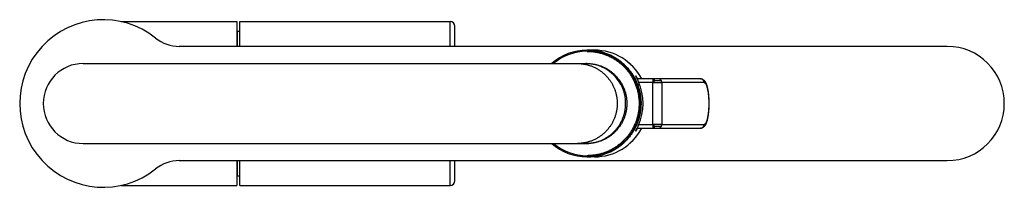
# Model space of a CAD drawing. Header units: millimetres. Extents: x 578 to 1520, y -541 to 791.
# Tile 6 of 11: x 1261 to 1520, y -399 to -355. Entities that reach past the tile are written whole.
import ezdxf

# ---------------------------------------------------------------- set-up
doc = ezdxf.new("R2010")
doc.units = ezdxf.units.MM
doc.header["$LTSCALE"] = 30.734
doc.layers.get('0').update_dxf_attribs({"linetype": 'CONTINUOUS'})

msp = doc.modelspace()

# ---------------------------------------------------------------- linework, layer by layer
for p, q in [((1288.04, -355.42), (1318.48, -355.42)), ((1318.48, -355.42), (1318.48, -361.92)), ((1319.33, -361.92), (1319.33, -355.42)), ((1319.33, -355.42), (1374.63, -355.42)), ((1374.63, -361.92), (1374.63, -355.42)), ((1375.83, -361.92), (1375.83, -356.62)), ((1318.68, -361.92), (1318.68, -357.92)), ((1318.68, -357.92), (1319.33, -357.92)), ((1505.38, -361.92), (1303.36, -361.92)), ((1410.81, -362.92), (1410.62, -362.92)), ((1412.59, -362.92), (1410.82, -362.92)), ((1412.6, -362.92), (1412.59, -362.92)), ((1278.08, -366.42), (1410.59, -366.42)), ((1423.54, -369.76), (1423.4, -369.76)), ((1427.88, -370.42), (1423.75, -370.42)), ((1427.9, -371.42), (1424.22, -371.42)), ((1429.32, -370.42), (1427.88, -370.42)), ((1427.9, -371.42), (1430.29, -371.42)), ((1427.9, -382.42), (1427.9, -371.42)), ((1428.18, -370.92), (1430.16, -370.92)), ((1428.18, -370.92), (1428.18, -371.42)), ((1440.43, -370.42), (1429.32, -370.42)), ((1441.4, -371.42), (1430.29, -371.42)), ((1430.29, -371.42), (1430.29, -382.42)), ((1424.22, -382.42), (1427.9, -382.42)), ((1430.29, -382.42), (1427.9, -382.42)), ((1428.18, -382.42), (1428.18, -382.92)), ((1430.16, -382.92), (1428.18, -382.92)), ((1430.29, -382.42), (1441.4, -382.42)), ((1423.4, -384.07), (1423.54, -384.07)), ((1423.75, -383.42), (1427.88, -383.42)), ((1427.88, -383.42), (1429.32, -383.42)), ((1429.32, -383.42), (1440.43, -383.42)), ((1278.08, -387.42), (1410.59, -387.42)), ((1410.81, -390.92), (1410.62, -390.92)), ((1412.59, -390.92), (1410.82, -390.92)), ((1412.59, -390.92), (1412.6, -390.92)), ((1303.36, -391.92), (1505.38, -391.92)), ((1318.48, -391.92), (1318.48, -398.42)), ((1318.68, -395.92), (1318.68, -391.92)), ((1319.33, -398.42), (1319.33, -391.92)), ((1374.63, -398.42), (1374.63, -391.92)), ((1375.83, -397.22), (1375.83, -391.92)), ((1318.68, -395.92), (1319.33, -395.92)), ((1288.04, -398.42), (1318.48, -398.42)), ((1319.33, -398.42), (1374.63, -398.42))]:
    msp.add_line(p, q)
for centre, radius, start, end in [((1283.38, -376.92), 22, 51.3752, 308.6248), ((1374.63, -356.62), 1.2, 360, 90), ((1303.36, -351.92), 10, 231.3752, 270), ((1505.38, -376.92), 15, 270, 90), ((1410.62, -376.91), 14, 90.0007, 131.4123), ((1410.62, -376.91), 13.7, 90.2718, 129.9713), ((1410.62, -376.91), 13.7, 90, 90.2712), ((1410.62, -376.91), 14, 89.2141, 90), ((1412.59, -376.92), 14, 27.659, 89.9979), ((1412.6, -376.92), 14, 27.659, 89.9975), ((1278.08, -376.92), 10.5, 90, 270), ((1410.28, -376.91), 10.5, 88.8749, 90), ((1410.28, -376.92), 10.5, 1.12, 88.8701), ((1410.28, -376.92), 10.5, 88.3144, 88.8749), ((1411.34, -376.92), 14, 335.9187, 24.0813), ((1441.4, -371.7), 0.28, 83.8978, 89.9869), ((1410.28, -376.92), 10.5, 0, 1.1249), ((1410.82, -376.92), 14, 0, 0.684), ((1412.59, -376.92), 14, 270.0021, 332.341), ((1412.6, -376.92), 14, 270.0018, 332.341), ((1410.62, -376.92), 14, 228.5877, 269.9993), ((1410.62, -376.92), 13.7, 230.0307, 269.9994), ((1410.28, -376.92), 10.5, 270, 271.6856), ((1410.62, -376.92), 13.7, 270, 270.2712), ((1410.62, -376.92), 14, 270, 270.7859), ((1303.36, -401.92), 10, 90, 128.6248), ((1374.63, -397.22), 1.2, 270, 0)]:
    msp.add_arc(centre, radius, start, end)
for points, knots in [([(1410.62, -363.22), (1410.78, -363.22), (1411.12, -363.22), (1411.61, -363.25), (1412.11, -363.3), (1412.61, -363.36), (1413.1, -363.44), (1413.59, -363.54), (1414.08, -363.66), (1414.56, -363.79), (1415.03, -363.95), (1415.5, -364.12), (1415.97, -364.3), (1416.42, -364.51), (1416.87, -364.73), (1417.31, -364.96), (1417.74, -365.22), (1418.17, -365.48), (1418.58, -365.77), (1418.98, -366.06), (1419.37, -366.38), (1419.75, -366.7), (1420.11, -367.04), (1420.47, -367.39), (1420.81, -367.76), (1421.14, -368.14), (1421.45, -368.53), (1421.75, -368.93), (1422.03, -369.34), (1422.3, -369.76), (1422.55, -370.19), (1422.79, -370.63), (1423.01, -371.08), (1423.22, -371.54), (1423.4, -372), (1423.57, -372.47), (1423.73, -372.94), (1423.86, -373.43), (1423.98, -373.91), (1424.08, -374.4), (1424.17, -374.89), (1424.23, -375.39), (1424.28, -375.89), (1424.31, -376.39), (1424.32, -376.89), (1424.31, -377.39), (1424.28, -377.88), (1424.24, -378.38), (1424.18, -378.88), (1424.1, -379.37), (1424, -379.86), (1423.88, -380.35), (1423.75, -380.83), (1423.6, -381.3), (1423.43, -381.78), (1423.24, -382.24), (1423.04, -382.7), (1422.82, -383.15), (1422.58, -383.59), (1422.33, -384.02), (1422.07, -384.44), (1421.78, -384.85), (1421.49, -385.26), (1421.18, -385.65), (1420.85, -386.03), (1420.51, -386.39), (1420.16, -386.75), (1419.8, -387.09), (1419.42, -387.42), (1419.03, -387.73), (1418.63, -388.03), (1418.22, -388.32), (1417.8, -388.59), (1417.37, -388.84), (1416.93, -389.08), (1416.48, -389.3), (1416.03, -389.51), (1415.56, -389.7), (1415.09, -389.87), (1414.62, -390.02), (1414.14, -390.16), (1413.65, -390.28), (1413.16, -390.38), (1412.67, -390.47), (1412.18, -390.53), (1411.68, -390.58), (1411.18, -390.61), (1410.85, -390.62), (1410.68, -390.62)], [0, 0, 0, 0, 0.124908, 0.249824, 0.374732, 0.499611, 0.624541, 0.749468, 0.874395, 0.999284, 1.124165, 1.249083, 1.373999, 1.498909, 1.623775, 1.748668, 1.873585, 1.998504, 2.123397, 2.248272, 2.373189, 2.498109, 2.623024, 2.747907, 2.872826, 2.99776, 3.122695, 3.247592, 3.372502, 3.497429, 3.622354, 3.747273, 3.872191, 3.997109, 4.122025, 4.246939, 4.371849, 4.496755, 4.62166, 4.746564, 4.871472, 4.996399, 5.121325, 5.246249, 5.371173, 5.496094, 5.621011, 5.745924, 5.870835, 5.995728, 6.12062, 6.245521, 6.37043, 6.495341, 6.620254, 6.74517, 6.870088, 6.995009, 7.11993, 7.244847, 7.369763, 7.494678, 7.619589, 7.744528, 7.86946, 7.994377, 8.119262, 8.244178, 8.369097, 8.494015, 8.618892, 8.743787, 8.868706, 8.993624, 9.118518, 9.243386, 9.368298, 9.493213, 9.618133, 9.743017, 9.867908, 9.992836, 10.117761, 10.242683, 10.367551, 10.492453, 10.617381, 10.742331, 10.742331, 10.742331, 10.742331]), ([(1410.81, -390.92), (1410.98, -390.92), (1411.32, -390.91), (1411.83, -390.88), (1412.34, -390.84), (1412.85, -390.77), (1413.36, -390.69), (1413.86, -390.59), (1414.35, -390.47), (1414.85, -390.33), (1415.33, -390.17), (1415.81, -390), (1416.29, -389.81), (1416.76, -389.6), (1417.21, -389.37), (1417.67, -389.13), (1418.11, -388.87), (1418.54, -388.6), (1418.96, -388.31), (1419.37, -388), (1419.77, -387.68), (1420.16, -387.35), (1420.53, -387), (1420.89, -386.64), (1421.24, -386.26), (1421.57, -385.88), (1421.89, -385.48), (1422.2, -385.07), (1422.49, -384.64), (1422.76, -384.21), (1423.02, -383.77), (1423.26, -383.32), (1423.49, -382.86), (1423.7, -382.39), (1423.89, -381.92), (1424.06, -381.44), (1424.22, -380.95), (1424.36, -380.46), (1424.48, -379.96), (1424.58, -379.46), (1424.66, -378.96), (1424.73, -378.45), (1424.78, -377.94), (1424.8, -377.43), (1424.81, -376.92), (1424.8, -376.41), (1424.78, -375.9), (1424.73, -375.39), (1424.66, -374.88), (1424.58, -374.37), (1424.48, -373.87), (1424.36, -373.38), (1424.22, -372.88), (1424.06, -372.4), (1423.89, -371.92), (1423.7, -371.44), (1423.49, -370.97), (1423.26, -370.52), (1423.02, -370.06), (1422.76, -369.62), (1422.49, -369.19), (1422.2, -368.77), (1421.89, -368.36), (1421.57, -367.96), (1421.24, -367.57), (1420.89, -367.2), (1420.53, -366.84), (1420.16, -366.49), (1419.77, -366.15), (1419.37, -365.83), (1418.96, -365.53), (1418.54, -365.24), (1418.11, -364.96), (1417.67, -364.71), (1417.21, -364.46), (1416.76, -364.24), (1416.29, -364.03), (1415.81, -363.84), (1415.33, -363.66), (1414.85, -363.51), (1414.35, -363.37), (1413.86, -363.25), (1413.36, -363.15), (1412.85, -363.06), (1412.34, -363), (1411.84, -362.95), (1411.32, -362.92), (1410.98, -362.92), (1410.81, -362.92)], [0, 0, 0, 0, 0.127834, 0.255675, 0.383504, 0.511304, 0.639158, 0.767008, 0.894859, 1.022671, 1.150485, 1.278336, 1.406185, 1.534024, 1.661817, 1.789638, 1.917479, 2.045322, 2.173137, 2.300947, 2.428798, 2.556653, 2.684498, 2.812317, 2.940171, 3.068028, 3.195876, 3.323681, 3.451504, 3.579341, 3.707177, 3.835011, 3.962849, 4.090692, 4.218538, 4.346385, 4.474233, 4.602081, 4.729931, 4.857781, 4.985641, 5.113512, 5.241375, 5.369231, 5.497083, 5.624931, 5.752778, 5.880626, 6.008477, 6.136316, 6.264149, 6.391992, 6.519842, 6.647691, 6.775538, 6.903383, 7.031227, 7.159067, 7.286904, 7.414733, 7.542559, 7.670383, 7.798202, 7.926056, 8.053911, 8.181764, 8.309583, 8.43743, 8.565285, 8.693136, 8.820948, 8.948764, 9.076608, 9.204449, 9.332272, 9.460067, 9.587907, 9.715756, 9.843608, 9.971424, 10.09924, 10.227092, 10.354939, 10.482785, 10.610574, 10.738397, 10.86625, 10.994126, 10.994126, 10.994126, 10.994126]), ([(1410.81, -362.92), (1410.92, -362.92), (1411.2, -362.93), (1411.64, -362.95), (1412.15, -363), (1412.66, -363.06), (1413.16, -363.15), (1413.66, -363.25), (1414.16, -363.37), (1414.65, -363.51), (1415.14, -363.66), (1415.62, -363.84), (1416.1, -364.03), (1416.56, -364.24), (1417.02, -364.46), (1417.47, -364.71), (1417.91, -364.96), (1418.35, -365.24), (1418.77, -365.53), (1419.18, -365.83), (1419.58, -366.15), (1419.96, -366.49), (1420.34, -366.84), (1420.7, -367.2), (1421.05, -367.57), (1421.38, -367.96), (1421.7, -368.36), (1422.01, -368.77), (1422.3, -369.19), (1422.57, -369.62), (1422.83, -370.06), (1423.07, -370.51), (1423.3, -370.97), (1423.51, -371.44), (1423.7, -371.92), (1423.87, -372.4), (1424.03, -372.88), (1424.17, -373.38), (1424.29, -373.87), (1424.39, -374.37), (1424.47, -374.88), (1424.54, -375.39), (1424.58, -375.9), (1424.61, -376.41), (1424.62, -376.92), (1424.61, -377.43), (1424.58, -377.94), (1424.54, -378.45), (1424.47, -378.96), (1424.39, -379.46), (1424.29, -379.96), (1424.17, -380.46), (1424.03, -380.95), (1423.87, -381.44), (1423.7, -381.92), (1423.51, -382.39), (1423.3, -382.86), (1423.07, -383.32), (1422.83, -383.77), (1422.57, -384.21), (1422.3, -384.64), (1422.01, -385.07), (1421.7, -385.48), (1421.38, -385.88), (1421.05, -386.26), (1420.7, -386.64), (1420.34, -387), (1419.96, -387.35), (1419.58, -387.68), (1419.18, -388), (1418.77, -388.31), (1418.35, -388.6), (1417.91, -388.87), (1417.47, -389.13), (1417.02, -389.37), (1416.56, -389.6), (1416.1, -389.81), (1415.62, -390), (1415.14, -390.17), (1414.65, -390.33), (1414.16, -390.47), (1413.66, -390.59), (1413.16, -390.69), (1412.66, -390.77), (1412.15, -390.84), (1411.64, -390.88), (1411.2, -390.91), (1410.92, -390.92), (1410.81, -390.92)], [0, 0, 0, 0, 0.079834, 0.207658, 0.335487, 0.463322, 0.591118, 0.718922, 0.846736, 0.97456, 1.10239, 1.230223, 1.358052, 1.48588, 1.613713, 1.741525, 1.869342, 1.997174, 2.125009, 2.252895, 2.380781, 2.508653, 2.636515, 2.764335, 2.892146, 3.019964, 3.147795, 3.275636, 3.40348, 3.531322, 3.659162, 3.787004, 3.914833, 4.042658, 4.170499, 4.298346, 4.42623, 4.55413, 4.682014, 4.809888, 4.937727, 5.065547, 5.193371, 5.321207, 5.449053, 5.576904, 5.704752, 5.832597, 5.960443, 6.08828, 6.216105, 6.343945, 6.471793, 6.599664, 6.727567, 6.855452, 6.983325, 7.111171, 7.238986, 7.366805, 7.494632, 7.622471, 7.750314, 7.878156, 8.005992, 8.133829, 8.261663, 8.389476, 8.517302, 8.64514, 8.772987, 8.900882, 9.028759, 9.156623, 9.284469, 9.412272, 9.540078, 9.667892, 9.795718, 9.92355, 10.051381, 10.179208, 10.307034, 10.434866, 10.562669, 10.690483, 10.818306, 10.89815, 10.89815, 10.89815, 10.89815]), ([(1411.34, -362.93), (1411.48, -362.93), (1411.79, -362.95), (1412.27, -362.99), (1412.77, -363.05), (1413.27, -363.13), (1413.77, -363.23), (1414.27, -363.35), (1414.76, -363.48), (1415.25, -363.63), (1415.73, -363.8), (1416.2, -363.99), (1416.67, -364.19), (1417.13, -364.41), (1417.58, -364.65), (1418.02, -364.91), (1418.45, -365.18), (1418.87, -365.46), (1419.29, -365.76), (1419.69, -366.08), (1420.07, -366.41), (1420.45, -366.75), (1420.81, -367.11), (1421.16, -367.48), (1421.5, -367.86), (1421.82, -368.26), (1422.13, -368.66), (1422.42, -369.08), (1422.7, -369.51), (1422.96, -369.94), (1423.21, -370.39), (1423.44, -370.84), (1423.65, -371.31), (1423.85, -371.78), (1424.03, -372.26), (1424.19, -372.74), (1424.33, -373.23), (1424.45, -373.72), (1424.56, -374.22), (1424.65, -374.72), (1424.72, -375.23), (1424.77, -375.73), (1424.81, -376.24), (1424.82, -376.58), (1424.82, -376.75)], [0, 0, 0, 0, 0.104303, 0.231643, 0.358984, 0.486317, 0.613639, 0.740976, 0.868321, 0.995691, 1.123092, 1.250478, 1.377852, 1.505201, 1.632519, 1.759841, 1.887174, 2.01452, 2.141871, 2.269223, 2.396571, 2.52392, 2.651267, 2.778596, 2.90594, 3.033296, 3.160663, 3.288079, 3.415478, 3.542865, 3.670236, 3.797565, 3.924898, 4.052239, 4.179594, 4.306956, 4.434318, 4.561676, 4.689035, 4.816398, 4.943735, 5.071082, 5.198439, 5.325804, 5.325804, 5.325804, 5.325804]), ([(1408.07, -366.42), (1408.2, -366.42), (1408.48, -366.42), (1408.89, -366.45), (1409.3, -366.49), (1409.71, -366.54), (1410.12, -366.62), (1410.52, -366.71), (1410.92, -366.81), (1411.31, -366.93), (1411.7, -367.06), (1412.09, -367.21), (1412.46, -367.38), (1412.84, -367.56), (1413.2, -367.75), (1413.55, -367.96), (1413.9, -368.19), (1414.24, -368.42), (1414.57, -368.67), (1414.89, -368.93), (1415.2, -369.21), (1415.49, -369.49), (1415.78, -369.79), (1416.05, -370.1), (1416.31, -370.42), (1416.56, -370.74), (1416.8, -371.08), (1417.02, -371.43), (1417.23, -371.79), (1417.42, -372.15), (1417.6, -372.52), (1417.77, -372.9), (1417.92, -373.28), (1418.05, -373.67), (1418.17, -374.07), (1418.28, -374.47), (1418.37, -374.87), (1418.44, -375.28), (1418.5, -375.68), (1418.54, -376.09), (1418.56, -376.51), (1418.57, -376.78), (1418.57, -376.92)], [0, 0, 0, 0, 0.10309, 0.206143, 0.309202, 0.412273, 0.51528, 0.618311, 0.721368, 0.82443, 0.927555, 1.030661, 1.133752, 1.236831, 1.339902, 1.442965, 1.546025, 1.649081, 1.752137, 1.855196, 1.958262, 2.06134, 2.164355, 2.267394, 2.370459, 2.47353, 2.576663, 2.679779, 2.782879, 2.885967, 2.989047, 3.092121, 3.195189, 3.298254, 3.401317, 3.504384, 3.607459, 3.710546, 3.81357, 3.916614, 4.019677, 4.122761, 4.122761, 4.122761, 4.122761]), ([(1410.59, -366.42), (1410.73, -366.42), (1411.01, -366.42), (1411.42, -366.45), (1411.83, -366.49), (1412.24, -366.54), (1412.64, -366.62), (1413.04, -366.71), (1413.44, -366.81), (1413.84, -366.93), (1414.23, -367.06), (1414.61, -367.21), (1414.99, -367.38), (1415.36, -367.56), (1415.72, -367.75), (1416.08, -367.96), (1416.43, -368.19), (1416.77, -368.42), (1417.09, -368.67), (1417.41, -368.93), (1417.72, -369.21), (1418.02, -369.49), (1418.3, -369.79), (1418.58, -370.1), (1418.84, -370.42), (1419.09, -370.74), (1419.32, -371.08), (1419.55, -371.43), (1419.76, -371.79), (1419.95, -372.15), (1420.13, -372.52), (1420.29, -372.9), (1420.45, -373.28), (1420.58, -373.67), (1420.7, -374.07), (1420.8, -374.47), (1420.89, -374.87), (1420.96, -375.28), (1421.02, -375.68), (1421.06, -376.09), (1421.09, -376.51), (1421.09, -376.78), (1421.09, -376.92)], [0, 0, 0, 0, 0.10309, 0.206143, 0.309202, 0.412273, 0.51528, 0.618311, 0.721368, 0.82443, 0.927555, 1.030661, 1.133752, 1.236831, 1.339902, 1.442965, 1.546025, 1.649081, 1.752137, 1.855196, 1.958262, 2.06134, 2.164355, 2.267394, 2.370459, 2.47353, 2.576663, 2.679779, 2.782879, 2.885967, 2.989047, 3.092121, 3.195189, 3.298254, 3.401317, 3.504384, 3.607459, 3.710546, 3.81357, 3.916614, 4.019677, 4.122761, 4.122761, 4.122761, 4.122761]), ([(1423.4, -369.76), (1423.4, -369.77), (1423.4, -369.77), (1423.41, -369.78), (1423.42, -369.8), (1423.43, -369.82), (1423.44, -369.84), (1423.45, -369.87), (1423.47, -369.9), (1423.49, -369.94), (1423.51, -369.98), (1423.54, -370.03), (1423.57, -370.08), (1423.6, -370.14), (1423.63, -370.2), (1423.66, -370.26), (1423.7, -370.33), (1423.74, -370.4), (1423.78, -370.48), (1423.82, -370.56), (1423.86, -370.65), (1423.9, -370.74), (1423.95, -370.83), (1423.99, -370.92), (1424.04, -371.01), (1424.08, -371.11), (1424.11, -371.17), (1424.12, -371.2)], [0, 0, 0, 0, 0.0022484, 0.0052594, 0.0095291, 0.0149299, 0.021582, 0.0296054, 0.0390912, 0.049477, 0.0611952, 0.074517, 0.0890212, 0.1047269, 0.1220765, 0.1406695, 0.1599536, 0.1806692, 0.202781, 0.2255184, 0.2493523, 0.2740104, 0.2992004, 0.3247385, 0.3506317, 0.3766571, 0.4032213, 0.4032213, 0.4032213, 0.4032213]), ([(1423.92, -370.42), (1423.92, -370.41), (1423.9, -370.37), (1423.86, -370.31), (1423.83, -370.24), (1423.79, -370.17), (1423.75, -370.11), (1423.72, -370.05), (1423.69, -370), (1423.66, -369.95), (1423.63, -369.91), (1423.61, -369.88), (1423.59, -369.85), (1423.58, -369.82), (1423.56, -369.8), (1423.55, -369.78), (1423.54, -369.77), (1423.54, -369.77), (1423.54, -369.76), (1423.54, -369.76)], [0, 0, 0, 0, 0.0088114, 0.0306625, 0.0509973, 0.0698279, 0.0877838, 0.1048519, 0.1201192, 0.1335819, 0.1456675, 0.156275, 0.1653053, 0.1729252, 0.1790055, 0.1837469, 0.187148, 0.1892487, 0.1901046, 0.1901046, 0.1901046, 0.1901046]), ([(1427.88, -370.42), (1427.88, -370.42), (1427.89, -370.42), (1427.89, -370.43), (1427.89, -370.44), (1427.89, -370.46), (1427.89, -370.48), (1427.89, -370.5), (1427.89, -370.53), (1427.89, -370.56), (1427.89, -370.6), (1427.9, -370.64), (1427.9, -370.69), (1427.9, -370.74), (1427.9, -370.79), (1427.9, -370.84), (1427.9, -370.9), (1427.9, -370.96), (1427.9, -371.02), (1427.9, -371.08), (1427.9, -371.15), (1427.9, -371.21), (1427.9, -371.28), (1427.9, -371.35), (1427.9, -371.4), (1427.9, -371.42)], [0, 0, 0, 0, 0.0006545, 0.0024251, 0.0053404, 0.0093925, 0.0145644, 0.0208329, 0.0281694, 0.0365398, 0.0459055, 0.0562229, 0.067444, 0.0795165, 0.0923843, 0.1059874, 0.1202625, 0.1351429, 0.1505594, 0.1664402, 0.1827111, 0.1992965, 0.2161189, 0.2331, 0.2501606, 0.2501606, 0.2501606, 0.2501606]), ([(1428.66, -370.42), (1428.65, -370.42), (1428.62, -370.42), (1428.58, -370.42), (1428.54, -370.43), (1428.51, -370.44), (1428.47, -370.46), (1428.43, -370.48), (1428.4, -370.5), (1428.37, -370.52), (1428.34, -370.55), (1428.31, -370.58), (1428.28, -370.61), (1428.26, -370.64), (1428.24, -370.68), (1428.22, -370.72), (1428.2, -370.76), (1428.19, -370.79), (1428.19, -370.84), (1428.18, -370.88), (1428.18, -370.9), (1428.18, -370.92)], [0, 0, 0, 0, 0.0100249, 0.020054, 0.0300915, 0.0401412, 0.0502066, 0.0602909, 0.0703966, 0.0805256, 0.0906793, 0.1008583, 0.1110624, 0.1212911, 0.1315428, 0.1418156, 0.1521068, 0.1624134, 0.1727319, 0.1830585, 0.1933892, 0.1933892, 0.1933892, 0.1933892]), ([(1430.29, -371.42), (1430.29, -371.4), (1430.29, -371.35), (1430.29, -371.28), (1430.27, -371.21), (1430.26, -371.15), (1430.24, -371.08), (1430.21, -371.02), (1430.19, -370.96), (1430.15, -370.9), (1430.12, -370.84), (1430.08, -370.79), (1430.03, -370.73), (1429.99, -370.69), (1429.94, -370.64), (1429.88, -370.6), (1429.83, -370.56), (1429.77, -370.53), (1429.71, -370.5), (1429.65, -370.47), (1429.58, -370.45), (1429.52, -370.44), (1429.45, -370.43), (1429.39, -370.42), (1429.34, -370.42), (1429.32, -370.42)], [0, 0, 0, 0, 0.01707, 0.0341361, 0.0511942, 0.0682405, 0.0852715, 0.1022838, 0.1192745, 0.136241, 0.1531811, 0.1700932, 0.1869762, 0.2038294, 0.2206528, 0.2374469, 0.2542128, 0.2709519, 0.2876665, 0.3043591, 0.3210327, 0.3376905, 0.3543364, 0.370974, 0.3876076, 0.3876076, 0.3876076, 0.3876076]), ([(1440.43, -370.42), (1440.46, -370.42), (1440.53, -370.42), (1440.63, -370.43), (1440.73, -370.45), (1440.83, -370.48), (1440.92, -370.52), (1441.02, -370.56), (1441.12, -370.61), (1441.21, -370.68), (1441.31, -370.75), (1441.4, -370.83), (1441.49, -370.93), (1441.59, -371.05), (1441.68, -371.19), (1441.78, -371.35), (1441.87, -371.54), (1441.96, -371.73), (1442.03, -371.93), (1442.1, -372.14), (1442.16, -372.34), (1442.22, -372.55), (1442.27, -372.77), (1442.32, -372.99), (1442.36, -373.21), (1442.4, -373.44), (1442.44, -373.67), (1442.47, -373.91), (1442.51, -374.15), (1442.53, -374.4), (1442.56, -374.65), (1442.58, -374.91), (1442.6, -375.16), (1442.62, -375.42), (1442.64, -375.69), (1442.65, -375.95), (1442.66, -376.22), (1442.66, -376.49), (1442.66, -376.75), (1442.67, -377.02), (1442.66, -377.29), (1442.66, -377.56), (1442.65, -377.83), (1442.64, -378.09), (1442.62, -378.36), (1442.61, -378.62), (1442.59, -378.87), (1442.57, -379.13), (1442.54, -379.38), (1442.51, -379.63), (1442.48, -379.87), (1442.45, -380.11), (1442.41, -380.34), (1442.37, -380.57), (1442.33, -380.8), (1442.28, -381.02), (1442.23, -381.23), (1442.18, -381.44), (1442.12, -381.65), (1442.05, -381.85), (1441.98, -382.05), (1441.9, -382.24), (1441.81, -382.42), (1441.72, -382.59), (1441.62, -382.73), (1441.53, -382.85), (1441.44, -382.95), (1441.36, -383.04), (1441.27, -383.12), (1441.18, -383.18), (1441.09, -383.24), (1441, -383.28), (1440.91, -383.33), (1440.82, -383.36), (1440.72, -383.38), (1440.63, -383.4), (1440.53, -383.42), (1440.46, -383.42), (1440.43, -383.42)], [0, 0, 0, 0, 0.025042, 0.050039, 0.075352, 0.100867, 0.126929, 0.154025, 0.181333, 0.209033, 0.238669, 0.270232, 0.303686, 0.341535, 0.383355, 0.431144, 0.482822, 0.536532, 0.590323, 0.643835, 0.697601, 0.751978, 0.807023, 0.863043, 0.920047, 0.978086, 1.037228, 1.097369, 1.158584, 1.220725, 1.283791, 1.347678, 1.412315, 1.477624, 1.54349, 1.609847, 1.676562, 1.743558, 1.810713, 1.87793, 1.945097, 2.012115, 2.078869, 2.145272, 2.211196, 2.276579, 2.341283, 2.405263, 2.468403, 2.530645, 2.591932, 2.652171, 2.7114, 2.769475, 2.826531, 2.882504, 2.937504, 2.991717, 3.045187, 3.09831, 3.151329, 3.204446, 3.256043, 3.303774, 3.346008, 3.383606, 3.416928, 3.447379, 3.476322, 3.502959, 3.52867, 3.554169, 3.579676, 3.604281, 3.628811, 3.653427, 3.678058, 3.703044, 3.703044, 3.703044, 3.703044]), ([(1441.4, -371.42), (1441.4, -371.4), (1441.4, -371.35), (1441.39, -371.28), (1441.38, -371.21), (1441.37, -371.15), (1441.35, -371.08), (1441.32, -371.02), (1441.29, -370.96), (1441.26, -370.9), (1441.22, -370.84), (1441.18, -370.79), (1441.14, -370.73), (1441.09, -370.69), (1441.04, -370.64), (1440.99, -370.6), (1440.93, -370.56), (1440.88, -370.53), (1440.82, -370.5), (1440.75, -370.47), (1440.69, -370.45), (1440.63, -370.44), (1440.56, -370.43), (1440.49, -370.42), (1440.45, -370.42), (1440.43, -370.42)], [0, 0, 0, 0, 0.0170701, 0.0341361, 0.0511942, 0.0682405, 0.0852715, 0.1022838, 0.1192745, 0.136241, 0.1531811, 0.1700933, 0.1869762, 0.2038295, 0.2206529, 0.237447, 0.2542128, 0.270952, 0.2876666, 0.3043592, 0.3210327, 0.3376906, 0.3543364, 0.3709741, 0.3876076, 0.3876076, 0.3876076, 0.3876076]), ([(1441.43, -371.42), (1441.45, -371.42), (1441.49, -371.43), (1441.55, -371.45), (1441.6, -371.49), (1441.66, -371.54), (1441.71, -371.59), (1441.77, -371.66), (1441.82, -371.74), (1441.88, -371.83), (1441.93, -371.94), (1441.98, -372.05), (1442.03, -372.17), (1442.08, -372.3), (1442.12, -372.44), (1442.17, -372.6), (1442.21, -372.76), (1442.25, -372.92), (1442.29, -373.1), (1442.33, -373.29), (1442.37, -373.48), (1442.4, -373.68), (1442.44, -373.89), (1442.47, -374.1), (1442.49, -374.32), (1442.52, -374.54), (1442.54, -374.77), (1442.56, -375.01), (1442.58, -375.25), (1442.6, -375.49), (1442.61, -375.73), (1442.62, -375.98), (1442.63, -376.23), (1442.64, -376.48), (1442.64, -376.73), (1442.64, -376.98), (1442.64, -377.24), (1442.63, -377.49), (1442.63, -377.74), (1442.62, -377.99), (1442.6, -378.23), (1442.59, -378.47), (1442.57, -378.71), (1442.55, -378.95), (1442.53, -379.18), (1442.51, -379.41), (1442.48, -379.63), (1442.45, -379.85), (1442.42, -380.06), (1442.39, -380.26), (1442.35, -380.46), (1442.31, -380.65), (1442.27, -380.83), (1442.23, -381), (1442.19, -381.17), (1442.14, -381.32), (1442.1, -381.47), (1442.05, -381.6), (1442, -381.73), (1441.95, -381.85), (1441.9, -381.95), (1441.85, -382.05), (1441.8, -382.14), (1441.74, -382.21), (1441.69, -382.27), (1441.63, -382.33), (1441.57, -382.37), (1441.52, -382.4), (1441.46, -382.41), (1441.42, -382.42), (1441.4, -382.42)], [0, 0, 0, 0, 0.014469, 0.02975, 0.046275, 0.064379, 0.084326, 0.106275, 0.130341, 0.156582, 0.185048, 0.215766, 0.248716, 0.283874, 0.321187, 0.360645, 0.402184, 0.445736, 0.491208, 0.538545, 0.587677, 0.638496, 0.690892, 0.744771, 0.80006, 0.856639, 0.914394, 0.973213, 1.032983, 1.093587, 1.154905, 1.216809, 1.279226, 1.341981, 1.404942, 1.467983, 1.530979, 1.593811, 1.656361, 1.718506, 1.78008, 1.841018, 1.901198, 1.96049, 2.01877, 2.07592, 2.131831, 2.1864, 2.239516, 2.291097, 2.341045, 2.389255, 2.435628, 2.480097, 2.522605, 2.563067, 2.601416, 2.637598, 2.671603, 2.703386, 2.732932, 2.760231, 2.785322, 2.808269, 2.829152, 2.848112, 2.865348, 2.881172, 2.895971, 2.910227, 2.910227, 2.910227, 2.910227]), ([(1418.57, -376.92), (1418.57, -377.06), (1418.56, -377.33), (1418.54, -377.74), (1418.5, -378.15), (1418.44, -378.56), (1418.37, -378.97), (1418.28, -379.37), (1418.17, -379.77), (1418.05, -380.16), (1417.92, -380.55), (1417.77, -380.94), (1417.6, -381.31), (1417.42, -381.69), (1417.23, -382.05), (1417.02, -382.41), (1416.8, -382.75), (1416.56, -383.09), (1416.31, -383.42), (1416.05, -383.74), (1415.78, -384.05), (1415.49, -384.34), (1415.2, -384.63), (1414.89, -384.9), (1414.57, -385.17), (1414.24, -385.41), (1413.9, -385.65), (1413.55, -385.87), (1413.2, -386.08), (1412.84, -386.28), (1412.46, -386.46), (1412.09, -386.62), (1411.7, -386.77), (1411.31, -386.91), (1410.92, -387.03), (1410.52, -387.13), (1410.12, -387.22), (1409.71, -387.29), (1409.3, -387.35), (1408.89, -387.39), (1408.48, -387.41), (1408.2, -387.42), (1408.07, -387.42)], [0, 0, 0, 0, 0.10307, 0.206144, 0.309219, 0.412295, 0.515371, 0.618446, 0.721518, 0.824587, 0.927653, 1.030719, 1.133791, 1.236873, 1.339892, 1.442934, 1.546001, 1.649072, 1.752205, 1.855319, 1.958416, 2.061501, 2.164575, 2.267642, 2.370703, 2.47376, 2.576815, 2.679872, 2.782936, 2.88601, 2.98902, 3.092052, 3.19511, 3.298173, 3.401297, 3.504402, 3.607491, 3.710568, 3.813635, 3.916695, 4.01975, 4.122761, 4.122761, 4.122761, 4.122761]), ([(1410.28, -387.42), (1410.42, -387.42), (1410.7, -387.41), (1411.11, -387.39), (1411.52, -387.35), (1411.93, -387.29), (1412.33, -387.22), (1412.74, -387.13), (1413.13, -387.03), (1413.53, -386.91), (1413.92, -386.77), (1414.3, -386.62), (1414.68, -386.46), (1415.05, -386.28), (1415.42, -386.08), (1415.77, -385.87), (1416.12, -385.65), (1416.46, -385.41), (1416.79, -385.17), (1417.1, -384.9), (1417.41, -384.63), (1417.71, -384.34), (1418, -384.05), (1418.27, -383.74), (1418.53, -383.42), (1418.78, -383.09), (1419.02, -382.75), (1419.24, -382.41), (1419.45, -382.05), (1419.64, -381.69), (1419.82, -381.31), (1419.99, -380.94), (1420.14, -380.55), (1420.27, -380.16), (1420.39, -379.77), (1420.5, -379.37), (1420.58, -378.97), (1420.66, -378.56), (1420.71, -378.15), (1420.75, -377.74), (1420.78, -377.33), (1420.78, -377.06), (1420.78, -376.92)], [0, 0, 0, 0, 0.10309, 0.206143, 0.309202, 0.412273, 0.51528, 0.618311, 0.721368, 0.82443, 0.927555, 1.030661, 1.133752, 1.236831, 1.339902, 1.442965, 1.546025, 1.649081, 1.752137, 1.855196, 1.958262, 2.06134, 2.164355, 2.267394, 2.370459, 2.47353, 2.576663, 2.679779, 2.782879, 2.885967, 2.989047, 3.092121, 3.195189, 3.298254, 3.401317, 3.504384, 3.607459, 3.710546, 3.81357, 3.916614, 4.019677, 4.122761, 4.122761, 4.122761, 4.122761]), ([(1421.09, -376.92), (1421.09, -377.06), (1421.09, -377.33), (1421.06, -377.74), (1421.02, -378.15), (1420.96, -378.56), (1420.89, -378.97), (1420.8, -379.37), (1420.7, -379.77), (1420.58, -380.16), (1420.44, -380.55), (1420.29, -380.94), (1420.13, -381.31), (1419.95, -381.69), (1419.76, -382.05), (1419.55, -382.41), (1419.32, -382.75), (1419.09, -383.09), (1418.84, -383.42), (1418.58, -383.74), (1418.3, -384.05), (1418.02, -384.34), (1417.72, -384.63), (1417.41, -384.9), (1417.09, -385.17), (1416.77, -385.41), (1416.43, -385.65), (1416.08, -385.87), (1415.72, -386.08), (1415.36, -386.28), (1414.99, -386.46), (1414.61, -386.62), (1414.23, -386.77), (1413.84, -386.91), (1413.44, -387.03), (1413.04, -387.13), (1412.64, -387.22), (1412.24, -387.29), (1411.83, -387.35), (1411.42, -387.39), (1411.01, -387.41), (1410.73, -387.42), (1410.59, -387.42)], [0, 0, 0, 0, 0.10307, 0.206144, 0.309219, 0.412295, 0.515371, 0.618446, 0.721518, 0.824587, 0.927653, 1.030719, 1.133791, 1.236873, 1.339892, 1.442934, 1.546001, 1.649072, 1.752205, 1.855319, 1.958416, 2.061501, 2.164575, 2.267642, 2.370703, 2.47376, 2.576815, 2.679872, 2.782936, 2.88601, 2.98902, 3.092052, 3.19511, 3.298173, 3.401297, 3.504402, 3.607491, 3.710568, 3.813635, 3.916695, 4.01975, 4.122761, 4.122761, 4.122761, 4.122761]), ([(1424.82, -376.92), (1424.82, -377.09), (1424.81, -377.43), (1424.79, -377.94), (1424.74, -378.44), (1424.68, -378.95), (1424.59, -379.45), (1424.49, -379.95), (1424.37, -380.45), (1424.24, -380.94), (1424.08, -381.42), (1423.91, -381.9), (1423.72, -382.37), (1423.51, -382.84), (1423.29, -383.3), (1423.05, -383.75), (1422.79, -384.19), (1422.52, -384.62), (1422.23, -385.04), (1421.93, -385.45), (1421.61, -385.85), (1421.28, -386.23), (1420.93, -386.61), (1420.57, -386.97), (1420.2, -387.32), (1419.82, -387.65), (1419.42, -387.97), (1419.01, -388.28), (1418.59, -388.57), (1418.16, -388.84), (1417.72, -389.1), (1417.28, -389.34), (1416.82, -389.57), (1416.36, -389.78), (1415.89, -389.97), (1415.41, -390.15), (1414.92, -390.31), (1414.43, -390.45), (1413.94, -390.57), (1413.44, -390.67), (1412.94, -390.76), (1412.43, -390.83), (1411.92, -390.88), (1411.56, -390.9), (1411.36, -390.91), (1411.34, -390.91)], [0, 0, 0, 0, 0.127355, 0.254713, 0.382075, 0.509443, 0.636771, 0.764107, 0.891452, 1.018807, 1.146167, 1.273529, 1.400886, 1.528242, 1.655601, 1.782937, 1.910278, 2.037634, 2.164989, 2.292396, 2.4198, 2.547188, 2.674566, 2.801901, 2.929224, 3.056554, 3.183894, 3.311243, 3.438595, 3.565943, 3.693287, 3.820634, 3.947964, 4.075291, 4.202633, 4.329979, 4.457362, 4.584759, 4.71214, 4.83951, 4.966845, 5.09416, 5.221479, 5.34881, 5.368693, 5.368693, 5.368693, 5.368693]), ([(1424.12, -382.63), (1424.11, -382.66), (1424.08, -382.73), (1424.03, -382.82), (1423.99, -382.92), (1423.95, -383.01), (1423.9, -383.11), (1423.86, -383.2), (1423.81, -383.28), (1423.77, -383.37), (1423.73, -383.45), (1423.69, -383.52), (1423.65, -383.6), (1423.62, -383.66), (1423.58, -383.72), (1423.55, -383.78), (1423.52, -383.83), (1423.5, -383.88), (1423.48, -383.92), (1423.46, -383.96), (1423.44, -383.99), (1423.43, -384.01), (1423.42, -384.04), (1423.41, -384.05), (1423.4, -384.06), (1423.4, -384.07), (1423.4, -384.07)], [0, 0, 0, 0, 0.0265199, 0.0529992, 0.0793453, 0.1054784, 0.1313, 0.1565303, 0.1810147, 0.2043981, 0.2269266, 0.248552, 0.2686446, 0.2872185, 0.3048948, 0.3216582, 0.3366127, 0.3497583, 0.3615149, 0.3717852, 0.3804759, 0.3877507, 0.3934907, 0.3978901, 0.4009498, 0.4032211, 0.4032211, 0.4032211, 0.4032211]), ([(1427.9, -382.42), (1427.9, -382.44), (1427.9, -382.49), (1427.9, -382.55), (1427.9, -382.62), (1427.9, -382.69), (1427.9, -382.75), (1427.9, -382.82), (1427.9, -382.88), (1427.9, -382.94), (1427.9, -382.99), (1427.9, -383.05), (1427.9, -383.1), (1427.9, -383.15), (1427.9, -383.19), (1427.89, -383.23), (1427.89, -383.27), (1427.89, -383.3), (1427.89, -383.33), (1427.89, -383.36), (1427.89, -383.38), (1427.89, -383.4), (1427.89, -383.41), (1427.89, -383.41), (1427.88, -383.42), (1427.88, -383.42)], [0, 0, 0, 0, 0.0170606, 0.0340417, 0.0508641, 0.0674494, 0.0837204, 0.0996011, 0.1150177, 0.1298981, 0.1441731, 0.1577762, 0.170644, 0.1827165, 0.1939376, 0.204255, 0.2136207, 0.2219912, 0.2293276, 0.2355962, 0.2407681, 0.2448201, 0.2477354, 0.2495061, 0.2501606, 0.2501606, 0.2501606, 0.2501606]), ([(1428.18, -382.92), (1428.18, -382.93), (1428.18, -382.96), (1428.19, -383), (1428.19, -383.04), (1428.2, -383.08), (1428.22, -383.12), (1428.24, -383.16), (1428.26, -383.19), (1428.28, -383.23), (1428.31, -383.26), (1428.34, -383.29), (1428.37, -383.31), (1428.4, -383.34), (1428.43, -383.36), (1428.47, -383.38), (1428.51, -383.39), (1428.54, -383.4), (1428.58, -383.41), (1428.62, -383.42), (1428.65, -383.42), (1428.66, -383.42)], [0, 0, 0, 0, 0.0103307, 0.0206573, 0.0309758, 0.0412824, 0.0515737, 0.0618464, 0.0720981, 0.0823268, 0.092531, 0.1027099, 0.1128636, 0.1229926, 0.1330983, 0.1431826, 0.153248, 0.1632977, 0.1733352, 0.1833643, 0.1933892, 0.1933892, 0.1933892, 0.1933892]), ([(1429.32, -383.42), (1429.34, -383.42), (1429.39, -383.42), (1429.45, -383.41), (1429.52, -383.4), (1429.58, -383.38), (1429.65, -383.36), (1429.71, -383.34), (1429.77, -383.31), (1429.83, -383.27), (1429.88, -383.24), (1429.94, -383.19), (1429.99, -383.15), (1430.03, -383.1), (1430.08, -383.05), (1430.12, -382.99), (1430.15, -382.94), (1430.19, -382.88), (1430.21, -382.82), (1430.24, -382.75), (1430.26, -382.69), (1430.27, -382.62), (1430.29, -382.55), (1430.29, -382.49), (1430.29, -382.44), (1430.29, -382.42)], [0, 0, 0, 0, 0.0166336, 0.0332712, 0.0499171, 0.0665749, 0.0832485, 0.0999411, 0.1166557, 0.1333948, 0.1501607, 0.1669548, 0.1837782, 0.2006314, 0.2175144, 0.2344265, 0.2513667, 0.2683331, 0.2853238, 0.3023362, 0.3193672, 0.3364135, 0.3534716, 0.3705376, 0.3876076, 0.3876076, 0.3876076, 0.3876076]), ([(1440.43, -383.42), (1440.45, -383.42), (1440.49, -383.42), (1440.56, -383.41), (1440.63, -383.4), (1440.69, -383.38), (1440.75, -383.36), (1440.82, -383.34), (1440.88, -383.31), (1440.93, -383.27), (1440.99, -383.24), (1441.04, -383.19), (1441.09, -383.15), (1441.14, -383.1), (1441.18, -383.05), (1441.22, -382.99), (1441.26, -382.94), (1441.29, -382.88), (1441.32, -382.82), (1441.35, -382.75), (1441.37, -382.69), (1441.38, -382.62), (1441.39, -382.55), (1441.4, -382.49), (1441.4, -382.44), (1441.4, -382.42)], [0, 0, 0, 0, 0.0166336, 0.0332712, 0.0499171, 0.0665749, 0.0832485, 0.0999411, 0.1166557, 0.1333948, 0.1501607, 0.1669548, 0.1837782, 0.2006314, 0.2175144, 0.2344265, 0.2513667, 0.2683331, 0.2853238, 0.3023362, 0.3193672, 0.3364135, 0.3534716, 0.3705376, 0.3876076, 0.3876076, 0.3876076, 0.3876076]), ([(1423.54, -384.07), (1423.54, -384.07), (1423.54, -384.07), (1423.54, -384.06), (1423.55, -384.05), (1423.56, -384.04), (1423.58, -384.02), (1423.59, -383.99), (1423.61, -383.96), (1423.63, -383.93), (1423.65, -383.9), (1423.68, -383.85), (1423.7, -383.81), (1423.73, -383.76), (1423.77, -383.7), (1423.8, -383.64), (1423.84, -383.57), (1423.87, -383.51), (1423.9, -383.45), (1423.92, -383.42), (1423.92, -383.42)], [0, 0, 0, 0, 0.0008483, 0.00293, 0.0062792, 0.010884, 0.0166099, 0.0235853, 0.0319323, 0.0417413, 0.0524308, 0.0644469, 0.0780648, 0.0928517, 0.1088268, 0.1264382, 0.1452771, 0.1647847, 0.1857094, 0.190104, 0.190104, 0.190104, 0.190104])]:
    msp.add_open_spline(points, degree=3, knots=knots)

doc.saveas('drawing.dxf')
